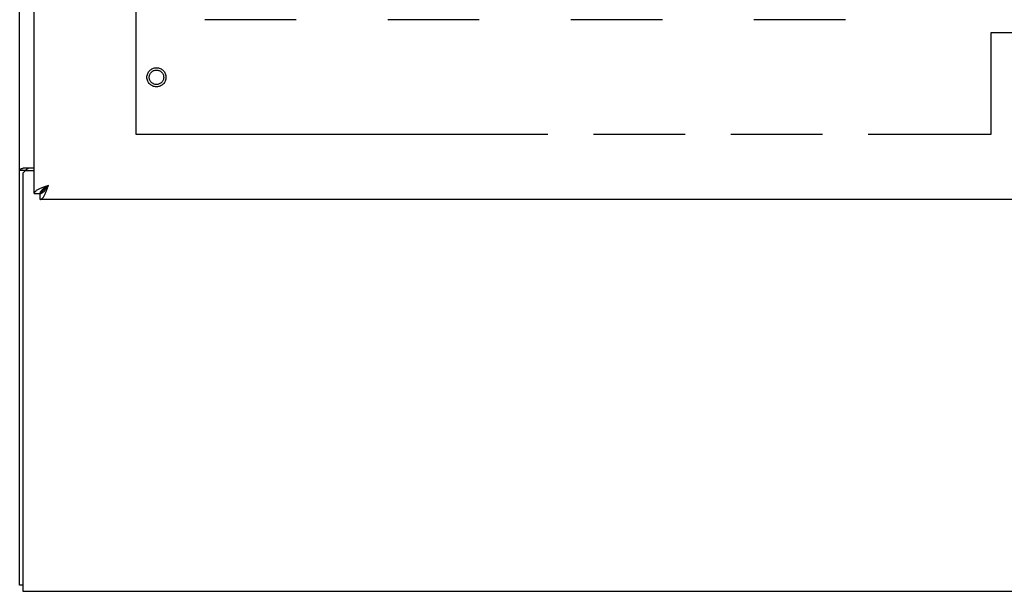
# Model space of a CAD drawing. Header units: inches. Extents: x 0 to 286, y 0 to 185.
# Tile 3 of 72: x 76 to 93, y 46 to 56. Entities that reach past the tile are written whole.
import ezdxf

# ---------------------------------------------------------------- set-up
doc = ezdxf.new("R2010")
doc.units = ezdxf.units.IN
doc.header["$LTSCALE"] = 15.75
doc.header["$MEASUREMENT"] = 0
doc.linetypes.add('HIDDEN', pattern=[0.2, 0.1, -0.1])
doc.linetypes.add('PHANTOM', pattern=[0.8, 0.45, -0.05, 0.1, -0.05, 0.1, -0.05])
doc.layers.get('0').update_dxf_attribs({"linetype": 'CONTINUOUS'})
for name, color, linetype in [('02___PRT_ALL_AXES', 7, 'CONTINUOUS'), ('AVAILABLE_DOOR_SPACE', 7, 'CONTINUOUS'), ('DEFAULT_2', 8, 'HIDDEN')]:
    doc.layers.add(name, color=color, linetype=linetype)

msp = doc.modelspace()

# ---------------------------------------------------------------- linework, layer by layer
at = {"color": 3, "linetype": 'Continuous'}
for p, q in [((75.654, 45.797), (75.654, 135.589)), ((75.904, 52.547), (75.904, 132.839)), ((75.706, 52.873), (75.706, 45.693)), ((75.724, 52.985), (75.904, 52.985)), ((75.904, 52.933), (75.766, 52.933)), ((76.119, 52.677), (76.151, 52.689)), ((110.738, 52.443), (76.008, 52.443)), ((75.706, 45.693), (111.602, 45.693))]:
    msp.add_line(p, q, dxfattribs=at)
at = {"color": 7, "linetype": 'Continuous'}
for p, q in [((75.758, 52.944), (75.654, 52.944)), ((75.758, 52.932), (75.758, 52.944)), ((75.904, 52.547), (76.008, 52.547)), ((76.008, 52.547), (76.151, 52.689)), ((76.008, 52.443), (76.008, 52.547)), ((75.706, 45.797), (75.654, 45.797))]:
    msp.add_line(p, q, dxfattribs=at)
at = {"color": 3, "linetype": 'Continuous'}
for points in [[(75.69, 52.97), (75.686, 52.969), (75.682, 52.968), (75.679, 52.966), (75.675, 52.965), (75.672, 52.964), (75.669, 52.962), (75.666, 52.961), (75.664, 52.959), (75.662, 52.957), (75.66, 52.956), (75.658, 52.954), (75.657, 52.952), (75.656, 52.95), (75.655, 52.948), (75.655, 52.946), (75.654, 52.944)], [(75.724, 52.985), (75.722, 52.983), (75.72, 52.982), (75.717, 52.98), (75.714, 52.979), (75.71, 52.977), (75.706, 52.976), (75.702, 52.974), (75.698, 52.973), (75.69, 52.97)], [(75.904, 52.547), (75.905, 52.553), (75.907, 52.558), (75.909, 52.564), (75.913, 52.57), (75.918, 52.576), (75.923, 52.582), (75.93, 52.588), (75.938, 52.594), (75.946, 52.6), (75.955, 52.606), (75.966, 52.612), (75.977, 52.618), (75.988, 52.624), (76.001, 52.63)], [(76.001, 52.63), (76.014, 52.636), (76.028, 52.642), (76.042, 52.648), (76.057, 52.653), (76.072, 52.659), (76.087, 52.665), (76.103, 52.671), (76.119, 52.677)], [(76.008, 52.443), (76.014, 52.443), (76.02, 52.445), (76.026, 52.447), (76.032, 52.451), (76.038, 52.456), (76.044, 52.461), (76.05, 52.468), (76.056, 52.476), (76.062, 52.484), (76.068, 52.493), (76.074, 52.504), (76.08, 52.515), (76.086, 52.527), (76.092, 52.539)], [(76.092, 52.539), (76.098, 52.552), (76.103, 52.566), (76.109, 52.58), (76.115, 52.595), (76.121, 52.61), (76.127, 52.625), (76.133, 52.641), (76.139, 52.657), (76.151, 52.689)]]:
    msp.add_lwpolyline(points, dxfattribs=at)
at = {"color": 7, "linetype": 'Continuous'}
for points in [[(75.779, 52.962), (75.774, 52.959), (75.771, 52.958), (75.769, 52.957), (75.766, 52.955), (75.764, 52.954), (75.762, 52.952), (75.761, 52.951), (75.76, 52.949), (75.759, 52.947), (75.759, 52.946), (75.758, 52.944)], [(75.799, 52.985), (75.799, 52.983), (75.799, 52.981), (75.798, 52.979), (75.797, 52.977), (75.796, 52.975), (75.795, 52.973), (75.794, 52.972), (75.792, 52.97), (75.79, 52.969), (75.788, 52.967), (75.786, 52.966), (75.784, 52.964), (75.781, 52.963), (75.779, 52.962)], [(76.008, 52.547), (76.016, 52.547), (76.023, 52.548), (76.03, 52.551), (76.037, 52.554), (76.044, 52.557), (76.051, 52.562), (76.058, 52.568), (76.065, 52.574), (76.073, 52.581), (76.08, 52.588), (76.087, 52.597), (76.094, 52.605), (76.101, 52.615), (76.108, 52.624), (76.115, 52.635), (76.122, 52.645), (76.13, 52.656), (76.137, 52.667), (76.144, 52.678), (76.151, 52.689)], [(76.008, 52.547), (76.009, 52.554), (76.01, 52.561), (76.012, 52.568), (76.015, 52.575), (76.019, 52.582), (76.024, 52.589), (76.029, 52.596), (76.036, 52.604), (76.043, 52.611), (76.05, 52.618), (76.058, 52.625), (76.067, 52.632), (76.077, 52.639), (76.086, 52.646), (76.096, 52.653), (76.107, 52.661), (76.118, 52.668), (76.129, 52.675), (76.14, 52.682), (76.151, 52.689)]]:
    msp.add_lwpolyline(points, dxfattribs=at)
at = {"color": 3, "linetype": 'Continuous'}
msp.add_arc((75.766, 52.873), 0.06, 90, 180, dxfattribs=at)
at = {"layer": '02___PRT_ALL_AXES', "color": 8, "linetype": 'HIDDEN'}
msp.add_circle((78.008, 54.547), 0.124, dxfattribs=at)
at = {"layer": 'AVAILABLE_DOOR_SPACE', "color": 4, "linetype": 'PHANTOM'}
for p, q in [((77.654, 131.818), (77.654, 53.568)), ((92.373, 55.318), (94.373, 55.318)), ((92.373, 53.568), (92.373, 55.318)), ((77.654, 53.568), (92.373, 53.568))]:
    msp.add_line(p, q, dxfattribs=at)
at = {"layer": 'DEFAULT_2', "color": 8, "linetype": 'HIDDEN'}
msp.add_line((78.838, 55.54), (90.816, 55.54), dxfattribs=at)
for radius in [0.164, 0.124]:
    msp.add_circle((78.008, 54.547), radius, dxfattribs=at)

doc.saveas('drawing.dxf')
